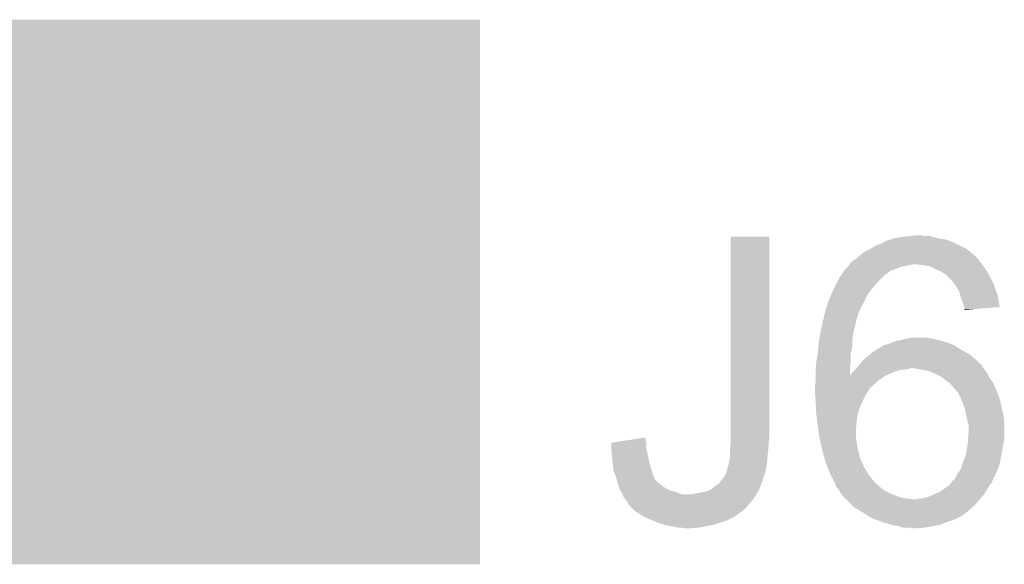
# Model space of a CAD drawing. Extents: x -52 to 48, y -3 to 57.
# Tile 77 of 96: x 17.39 to 20.75, y 38.42 to 40.27. Entities that reach past the tile are written whole.
import ezdxf

# ---------------------------------------------------------------- set-up
doc = ezdxf.new("R2010")
doc.units = 0
doc.layers.get('0').update_dxf_attribs({"linetype": 'CONTINUOUS'})
doc.layers.add('CLICK_SHIELD_FOR_RED_PITAYA_010', color=11, linetype='CONTINUOUS')
doc.layers.add('CLICK_SHIELD_FOR_RED_PITAYA_012', color=8, linetype='CONTINUOUS')

# ---------------------------------------------------------------- blocks, each defined once
blk = doc.blocks.new('SQUARE_104')
blk.add_solid([(0.9271, 0.9271), (0.9271, -0.9271), (-0.9271, 0.9271), (-0.9271, -0.9271)])

msp = doc.modelspace()

# ---------------------------------------------------------------- linework, layer by layer
at = {"layer": 'CLICK_SHIELD_FOR_RED_PITAYA_010'}
for points in [[(19.81454, 38.86708), (19.81457, 39.532528), (19.94662, 38.86708), (19.94662, 39.532528)], [(19.81457, 39.532528), (19.814572, 39.53256), (19.94662, 39.532528), (19.814572, 39.53256)], [(20.32762, 39.5097), (20.347942, 39.519862), (20.58162, 39.5097), (20.55723, 39.519862)], [(20.347942, 39.519862), (20.356396, 39.522398), (20.55723, 39.519862), (20.551142, 39.522398)], [(20.356396, 39.522398), (20.373338, 39.52748), (20.551142, 39.522398), (20.52066, 39.52748)], [(20.373338, 39.52748), (20.398738, 39.53256), (20.52066, 39.52748), (20.502036, 39.53256)], [(20.398738, 39.53256), (20.42414, 39.5351), (20.502036, 39.53256), (20.492724, 39.5351)], [(20.42414, 39.5351), (20.452056, 39.537638), (20.472404, 39.5351), (20.464782, 39.537638)], [(20.452056, 39.537638), (20.452078, 39.53764), (20.464782, 39.537638), (20.452078, 39.53764)], [(20.256502, 39.471602), (20.271742, 39.48176), (20.642578, 39.471602), (20.63039, 39.48176)], [(20.271742, 39.48176), (20.27682, 39.4843), (20.63039, 39.48176), (20.62734, 39.4843)], [(20.27682, 39.4843), (20.286978, 39.48938), (20.62734, 39.4843), (20.61972, 39.48938)], [(20.286978, 39.48938), (20.295098, 39.494458), (20.61972, 39.48938), (20.612102, 39.494458)], [(20.295098, 39.494458), (20.307288, 39.50208), (20.612102, 39.494458), (20.59686, 39.50208)], [(20.307288, 39.50208), (20.32762, 39.5097), (20.59686, 39.50208), (20.58162, 39.5097)], [(20.223482, 39.44366), (20.22602, 39.4462), (20.667346, 39.44366), (20.66544, 39.4462)], [(20.22602, 39.4462), (20.231102, 39.451282), (20.66544, 39.4462), (20.662052, 39.451282)], [(20.231102, 39.451282), (20.235332, 39.45382), (20.662052, 39.451282), (20.66036, 39.45382)], [(20.235332, 39.45382), (20.243802, 39.458902), (20.66036, 39.45382), (20.655278, 39.458902)], [(20.243802, 39.458902), (20.2565, 39.4716), (20.655278, 39.458902), (20.64258, 39.4716)], [(20.2565, 39.4716), (20.256502, 39.471602), (20.64258, 39.4716), (20.642578, 39.471602)], [(20.193254, 39.40556), (20.202142, 39.418258), (20.345404, 39.40556), (20.360638, 39.418258)], [(20.202142, 39.418258), (20.205698, 39.423338), (20.360638, 39.418258), (20.37842, 39.423338)], [(20.205698, 39.423338), (20.205702, 39.423342), (20.37842, 39.423338), (20.378428, 39.423342)], [(20.205702, 39.423342), (20.213316, 39.430958), (20.378428, 39.423342), (20.396198, 39.430958)], [(20.213316, 39.430958), (20.215858, 39.4335), (20.396198, 39.430958), (20.41144, 39.4335)], [(20.215858, 39.4335), (20.21586, 39.433502), (20.41144, 39.4335), (20.411448, 39.433502)], [(20.21586, 39.433502), (20.21967, 39.43858), (20.411448, 39.433502), (20.436838, 39.43858)], [(20.21967, 39.43858), (20.223482, 39.44366), (20.671156, 39.43858), (20.667346, 39.44366)], [(20.472398, 39.43604), (20.447002, 39.43858), (20.673062, 39.43604), (20.671156, 39.43858)], [(20.495258, 39.430962), (20.472398, 39.43604), (20.67687, 39.430962), (20.673062, 39.43604)], [(20.505426, 39.425878), (20.495258, 39.430962), (20.680682, 39.425878), (20.67687, 39.430962)], [(20.51558, 39.4208), (20.505426, 39.425878), (20.68373, 39.4208), (20.680682, 39.425878)], [(20.53337, 39.41318), (20.51558, 39.4208), (20.688302, 39.41318), (20.68373, 39.4208)], [(20.5486, 39.40302), (20.53337, 39.41318), (20.694398, 39.40302), (20.688302, 39.41318)], [(20.17545, 39.37508), (20.187922, 39.397942), (20.31238, 39.37508), (20.335242, 39.397942)], [(20.187922, 39.397942), (20.19325, 39.405554), (20.335242, 39.397942), (20.342854, 39.405554)], [(20.19325, 39.405554), (20.193254, 39.40556), (20.342854, 39.405554), (20.345404, 39.40556)], [(20.55114, 39.40048), (20.5486, 39.40302), (20.69592, 39.40048), (20.694398, 39.40302)], [(20.56638, 39.38524), (20.55114, 39.40048), (20.70354, 39.38524), (20.69592, 39.40048)], [(20.57654, 39.37254), (20.56638, 39.38524), (20.70989, 39.37254), (20.70354, 39.38524)], [(20.15744, 39.33698), (20.166818, 39.357302), (20.2819, 39.33698), (20.29714, 39.357302)], [(20.166818, 39.357302), (20.17268, 39.37), (20.29714, 39.357302), (20.308024, 39.37)], [(20.17268, 39.37), (20.17545, 39.37508), (20.308024, 39.37), (20.31238, 39.37508)], [(20.578236, 39.369998), (20.57654, 39.37254), (20.71116, 39.369998), (20.70989, 39.37254)], [(20.586698, 39.357302), (20.578236, 39.369998), (20.715696, 39.357302), (20.71116, 39.369998)], [(20.59432, 39.34206), (20.586698, 39.357302), (20.721138, 39.34206), (20.715696, 39.357302)], [(20.14474, 39.306502), (20.146854, 39.31158), (20.26643, 39.306502), (20.2692, 39.31158)], [(20.146854, 39.31158), (20.157438, 39.336978), (20.2692, 39.31158), (20.2819, 39.336978)], [(20.157438, 39.336978), (20.15744, 39.33698), (20.2819, 39.336978), (20.2819, 39.33698)], [(20.596498, 39.334438), (20.59432, 39.34206), (20.72386, 39.334438), (20.721138, 39.34206)], [(20.5994, 39.32428), (20.596498, 39.334438), (20.725758, 39.32428), (20.72386, 39.334438)], [(20.60448, 39.309038), (20.5994, 39.32428), (20.728602, 39.309038), (20.725758, 39.32428)], [(20.13458, 39.27094), (20.13748, 39.281096), (20.24888, 39.27094), (20.253958, 39.281096)], [(20.13748, 39.281096), (20.138206, 39.283634), (20.253958, 39.281096), (20.25396, 39.283634)], [(20.138206, 39.283634), (20.14474, 39.306502), (20.25396, 39.283634), (20.26643, 39.306502)], [(20.609558, 39.296342), (20.60448, 39.309038), (20.730972, 39.296342), (20.728602, 39.309038)], [(20.610196, 39.293798), (20.609558, 39.296342), (20.731446, 39.293798), (20.730972, 39.296342)], [(20.6121, 39.286182), (20.610196, 39.293798), (20.641664, 39.286182), (20.731446, 39.293798)], [(20.6121, 39.283674), (20.6121, 39.286182), (20.6121, 39.283674), (20.641664, 39.286182)], [(20.12696, 39.23792), (20.130476, 39.25316), (20.24075, 39.23792), (20.2438, 39.25316)], [(20.130476, 39.25316), (20.13282, 39.26332), (20.2438, 39.25316), (20.246342, 39.26332)], [(20.13282, 39.26332), (20.134578, 39.270938), (20.246342, 39.26332), (20.24888, 39.270938)], [(20.134578, 39.270938), (20.13458, 39.27094), (20.24888, 39.270938), (20.24888, 39.27094)], [(20.11934, 39.20236), (20.121516, 39.212518), (20.232188, 39.20236), (20.23364, 39.212518)], [(20.121516, 39.212518), (20.124782, 39.22776), (20.23364, 39.212518), (20.238718, 39.22776)], [(20.124782, 39.22776), (20.12696, 39.23792), (20.238718, 39.22776), (20.24075, 39.23792)], [(20.11426, 39.16934), (20.115432, 39.176958), (20.22856, 39.16934), (20.22856, 39.176958)], [(20.115432, 39.176958), (20.11934, 39.20236), (20.22856, 39.176958), (20.232188, 39.20236)], [(20.36826, 39.174422), (20.386038, 39.1795), (20.544786, 39.174422), (20.528282, 39.1795)], [(20.386038, 39.1795), (20.397468, 39.18204), (20.528282, 39.1795), (20.515582, 39.18204)], [(20.397468, 39.18204), (20.4089, 39.18458), (20.515582, 39.18204), (20.50796, 39.18458)], [(20.4089, 39.18458), (20.42159, 39.187118), (20.50796, 39.18458), (20.500342, 39.187118)], [(20.42159, 39.187118), (20.4216, 39.18712), (20.500342, 39.187118), (20.490182, 39.18712)], [(20.4216, 39.18712), (20.434302, 39.18966), (20.490182, 39.18712), (20.477482, 39.18966)], [(20.11172, 39.138858), (20.1132, 39.156638), (20.224608, 39.138858), (20.22856, 39.156638)], [(20.1132, 39.156638), (20.11426, 39.16934), (20.22856, 39.156638), (20.22856, 39.16934)], [(20.287824, 39.13124), (20.30476, 39.14394), (20.62987, 39.13124), (20.607654, 39.14394)], [(20.30476, 39.14394), (20.31695, 39.151562), (20.607654, 39.14394), (20.594318, 39.151562)], [(20.31695, 39.151562), (20.325074, 39.15664), (20.594318, 39.151562), (20.5867, 39.15664)], [(20.325074, 39.15664), (20.327626, 39.156646), (20.5867, 39.15664), (20.586692, 39.156646)], [(20.327626, 39.156646), (20.33016, 39.15918), (20.586692, 39.156646), (20.58289, 39.15918)], [(20.33016, 39.15918), (20.33396, 39.161718), (20.58289, 39.15918), (20.579082, 39.161718)], [(20.33396, 39.161718), (20.337772, 39.164262), (20.579082, 39.161718), (20.573148, 39.164262)], [(20.337772, 39.164262), (20.350482, 39.166802), (20.573148, 39.164262), (20.567224, 39.166802)], [(20.350482, 39.166802), (20.356402, 39.16934), (20.567224, 39.166802), (20.561302, 39.16934)], [(20.356402, 39.16934), (20.36826, 39.174422), (20.561302, 39.16934), (20.544786, 39.174422)], [(20.10664, 39.10838), (20.107062, 39.11092), (20.223224, 39.10838), (20.22348, 39.11092)], [(20.107062, 39.11092), (20.110872, 39.133778), (20.22348, 39.11092), (20.22348, 39.133778)], [(20.110872, 39.133778), (20.11172, 39.138858), (20.22348, 39.133778), (20.224608, 39.138858)], [(20.255772, 39.10076), (20.26666, 39.113462), (20.662896, 39.10076), (20.6502, 39.113462)], [(20.26666, 39.113462), (20.269622, 39.116002), (20.6502, 39.113462), (20.64766, 39.116002)], [(20.269622, 39.116002), (20.284438, 39.1287), (20.64766, 39.116002), (20.632836, 39.1287)], [(20.284438, 39.1287), (20.287824, 39.13124), (20.632836, 39.1287), (20.62987, 39.13124)], [(20.1041, 39.08044), (20.104562, 39.085522), (20.220952, 39.08044), (20.22094, 39.085522)], [(20.1041, 39.060166), (20.1041, 39.08044), (20.220998, 39.060166), (20.220952, 39.08044)], [(20.104562, 39.085522), (20.10664, 39.10838), (20.22094, 39.085522), (20.223224, 39.10838)], [(20.228562, 39.070282), (20.23618, 39.0779), (20.365724, 39.070282), (20.386042, 39.0779)], [(20.23618, 39.0779), (20.23872, 39.08044), (20.386042, 39.0779), (20.40636, 39.08044)], [(20.23872, 39.08044), (20.240838, 39.082982), (20.40636, 39.08044), (20.421602, 39.082982)], [(20.240838, 39.082982), (20.242952, 39.08552), (20.421602, 39.082982), (20.426684, 39.08552)], [(20.242952, 39.08552), (20.2493, 39.093138), (20.6756, 39.08552), (20.670522, 39.093138)], [(20.2493, 39.093138), (20.25142, 39.09568), (20.670522, 39.093138), (20.669252, 39.09568)], [(20.25142, 39.09568), (20.253592, 39.098216), (20.669252, 39.09568), (20.667982, 39.098216)], [(20.253592, 39.098216), (20.255768, 39.100754), (20.667982, 39.098216), (20.665446, 39.100754)], [(20.255768, 39.100754), (20.255772, 39.10076), (20.665446, 39.100754), (20.662896, 39.10076)], [(20.46478, 39.08044), (20.434298, 39.08552), (20.679412, 39.08044), (20.6756, 39.08552)], [(20.490182, 39.075358), (20.46478, 39.08044), (20.683226, 39.075358), (20.679412, 39.08044)], [(20.513018, 39.06521), (20.490182, 39.075358), (20.69084, 39.06521), (20.683226, 39.075358)], [(20.1041, 39.06012), (20.1041, 39.060166), (20.34286, 39.06012), (20.342962, 39.060166)], [(20.1041, 39.04488), (20.1041, 39.06012), (20.32, 39.04488), (20.34286, 39.06012)], [(20.1041, 39.039802), (20.1041, 39.04488), (20.314286, 39.039802), (20.32, 39.04488)], [(20.220998, 39.060166), (20.22348, 39.06266), (20.342962, 39.060166), (20.348574, 39.06266)], [(20.22348, 39.06266), (20.22856, 39.07028), (20.348574, 39.06266), (20.36572, 39.07028)], [(20.22856, 39.07028), (20.228562, 39.070282), (20.36572, 39.07028), (20.365724, 39.070282)], [(20.51304, 39.0652), (20.513018, 39.06521), (20.690846, 39.0652), (20.69084, 39.06521)], [(20.533358, 39.05504), (20.51304, 39.0652), (20.69491, 39.05504), (20.690846, 39.0652)], [(20.536396, 39.05251), (20.533358, 39.05504), (20.695922, 39.05251), (20.69491, 39.05504)], [(20.548602, 39.042338), (20.536396, 39.05251), (20.704052, 39.042338), (20.695922, 39.05251)], [(20.552836, 39.039798), (20.548602, 39.042338), (20.706082, 39.039798), (20.704052, 39.042338)], [(20.10156, 39.024562), (20.1041, 39.039802), (20.297142, 39.024562), (20.314286, 39.039802)], [(20.10156, 39.02456), (20.10156, 39.024562), (20.29714, 39.02456), (20.297142, 39.024562)], [(20.10156, 39.014402), (20.10156, 39.02456), (20.286982, 39.014402), (20.29714, 39.02456)], [(20.10156, 39.011858), (20.10156, 39.014402), (20.285454, 39.011858), (20.286982, 39.014402)], [(20.102158, 39.0017), (20.10156, 39.011858), (20.27936, 39.0017), (20.285454, 39.011858)], [(20.561302, 39.034718), (20.552836, 39.039798), (20.708622, 39.034718), (20.706082, 39.039798)], [(20.566382, 39.027098), (20.561302, 39.034718), (20.712432, 39.027098), (20.708622, 39.034718)], [(20.56892, 39.02456), (20.566382, 39.027098), (20.7137, 39.02456), (20.712432, 39.027098)], [(20.58472, 39.00678), (20.56892, 39.02456), (20.72132, 39.00678), (20.7137, 39.02456)], [(20.103204, 38.983918), (20.102158, 39.0017), (20.2692, 38.983918), (20.27936, 39.0017)], [(20.1044, 38.9636), (20.103204, 38.983918), (20.25904, 38.9636), (20.2692, 38.983918)], [(20.589242, 39.00169), (20.58472, 39.00678), (20.72323, 39.00169), (20.72132, 39.00678)], [(20.596858, 38.986462), (20.589242, 39.00169), (20.728938, 38.986462), (20.72323, 39.00169)], [(20.60194, 38.976298), (20.596858, 38.986462), (20.731844, 38.976298), (20.728938, 38.986462)], [(20.60471, 38.968682), (20.60194, 38.976298), (20.73402, 38.968682), (20.731844, 38.976298)], [(20.106044, 38.93566), (20.1044, 38.9636), (20.248882, 38.93566), (20.25904, 38.9636)], [(20.6121, 38.948358), (20.60471, 38.968682), (20.738538, 38.948358), (20.73402, 38.968682)], [(20.61718, 38.92296), (20.6121, 38.948358), (20.74418, 38.92296), (20.738538, 38.948358)], [(20.10664, 38.9255), (20.106044, 38.93566), (20.247032, 38.9255), (20.248882, 38.93566)], [(20.108864, 38.907722), (20.10664, 38.9255), (20.2438, 38.907722), (20.247032, 38.9255)], [(20.11172, 38.88486), (20.108864, 38.907722), (20.242166, 38.88486), (20.2438, 38.907722)], [(20.617182, 38.922958), (20.61718, 38.92296), (20.74418, 38.922958), (20.74418, 38.92296)], [(20.622262, 38.9001), (20.617182, 38.922958), (20.746468, 38.9001), (20.74418, 38.922958)], [(20.113536, 38.87216), (20.11172, 38.88486), (20.24126, 38.87216), (20.242166, 38.88486)], [(20.623108, 38.897562), (20.622262, 38.9001), (20.74672, 38.897562), (20.746468, 38.9001)], [(20.6248, 38.892476), (20.623108, 38.897562), (20.74672, 38.892476), (20.74672, 38.897562)], [(20.6248, 38.86708), (20.6248, 38.892476), (20.74672, 38.86708), (20.74672, 38.892476)], [(19.45831, 38.839138), (19.52498, 38.849264), (19.524982, 38.839138), (19.52498, 38.849264)], [(19.81454, 38.846758), (19.81454, 38.86708), (19.94662, 38.846758), (19.94662, 38.86708)], [(19.81454, 38.836598), (19.81454, 38.846758), (19.94408, 38.836598), (19.94662, 38.846758)], [(20.1168, 38.849302), (20.113536, 38.87216), (20.24126, 38.849302), (20.24126, 38.87216)], [(20.1168, 38.8493), (20.1168, 38.849302), (20.241262, 38.8493), (20.24126, 38.849302)], [(20.120318, 38.83406), (20.1168, 38.8493), (20.2438, 38.83406), (20.241262, 38.8493)], [(20.62226, 38.82898), (20.623106, 38.841678), (20.743896, 38.82898), (20.74672, 38.841678)], [(20.623106, 38.841678), (20.6248, 38.86708), (20.74672, 38.841678), (20.74672, 38.86708)], [(19.40814, 38.806118), (19.408144, 38.811198), (19.52865, 38.806118), (19.52752, 38.811198)], [(19.408144, 38.811198), (19.408166, 38.831516), (19.52752, 38.811198), (19.52752, 38.831516)], [(19.408166, 38.831516), (19.408168, 38.831522), (19.52752, 38.831516), (19.52752, 38.831522)], [(19.408168, 38.831522), (19.45831, 38.839138), (19.52752, 38.831522), (19.524982, 38.839138)], [(19.812, 38.80612), (19.813778, 38.8239), (19.942302, 38.80612), (19.94408, 38.8239)], [(19.813778, 38.8239), (19.81454, 38.831518), (19.94408, 38.8239), (19.94408, 38.831518)], [(19.81454, 38.831518), (19.81454, 38.836598), (19.94408, 38.831518), (19.94408, 38.836598)], [(20.12442, 38.816282), (20.120318, 38.83406), (20.24634, 38.816282), (20.2438, 38.83406)], [(20.12442, 38.81628), (20.12442, 38.816282), (20.246342, 38.81628), (20.24634, 38.816282)], [(20.13204, 38.7858), (20.12442, 38.81628), (20.25396, 38.7858), (20.246342, 38.81628)], [(20.617178, 38.795958), (20.620696, 38.81882), (20.737482, 38.795958), (20.74164, 38.81882)], [(20.620696, 38.81882), (20.62226, 38.82898), (20.74164, 38.81882), (20.743896, 38.82898)], [(19.409918, 38.78834), (19.40814, 38.806118), (19.5326, 38.78834), (19.52865, 38.806118)], [(19.41068, 38.78072), (19.409918, 38.78834), (19.534124, 38.78072), (19.5326, 38.78834)], [(19.412656, 38.76294), (19.41068, 38.78072), (19.53768, 38.76294), (19.534124, 38.78072)], [(19.80946, 38.76802), (19.812, 38.783262), (19.939, 38.76802), (19.94027, 38.783262)], [(19.812, 38.7985), (19.812, 38.80612), (19.94154, 38.7985), (19.942302, 38.80612)], [(19.812, 38.783262), (19.812, 38.7985), (19.94027, 38.783262), (19.94154, 38.7985)], [(20.135088, 38.775642), (20.13204, 38.7858), (20.256498, 38.775642), (20.25396, 38.7858)], [(20.13966, 38.760398), (20.135088, 38.775642), (20.264122, 38.760398), (20.256498, 38.775642)], [(20.60702, 38.76802), (20.617178, 38.795958), (20.732402, 38.76802), (20.737482, 38.795958)], [(19.41548, 38.73754), (19.412656, 38.76294), (19.5453, 38.73754), (19.53768, 38.76294)], [(19.80184, 38.737544), (19.801842, 38.740084), (19.934308, 38.737544), (19.9347, 38.740084)], [(19.801842, 38.740084), (19.804382, 38.745162), (19.9347, 38.740084), (19.935482, 38.745162)], [(19.804382, 38.745162), (19.80692, 38.75532), (19.935482, 38.745162), (19.937044, 38.75532)], [(19.80692, 38.75532), (19.80946, 38.76802), (19.937044, 38.75532), (19.939, 38.76802)], [(20.14169, 38.755324), (20.13966, 38.760398), (20.266658, 38.755324), (20.264122, 38.760398)], [(20.142706, 38.752784), (20.14169, 38.755324), (20.26666, 38.752784), (20.266658, 38.755324)], [(20.145756, 38.745162), (20.142706, 38.752784), (20.271738, 38.745162), (20.26666, 38.752784)], [(20.14982, 38.735), (20.145756, 38.745162), (20.27682, 38.735), (20.271738, 38.745162)], [(20.592148, 38.73246), (20.599398, 38.74261), (20.72132, 38.73246), (20.724702, 38.74261)], [(20.599398, 38.74261), (20.605494, 38.762938), (20.724702, 38.74261), (20.731478, 38.762938)], [(20.605494, 38.762938), (20.60702, 38.76802), (20.731478, 38.762938), (20.732402, 38.76802)], [(19.41576, 38.735004), (19.41548, 38.73754), (19.546146, 38.735004), (19.5453, 38.73754)], [(19.42338, 38.717222), (19.41576, 38.735004), (19.552074, 38.717222), (19.546146, 38.735004)], [(19.424108, 38.71468), (19.42338, 38.717222), (19.55292, 38.71468), (19.552074, 38.717222)], [(19.427006, 38.70453), (19.424108, 38.71468), (19.558002, 38.70453), (19.55292, 38.71468)], [(19.783426, 38.70452), (19.79676, 38.722292), (19.92376, 38.70452), (19.929682, 38.722292)], [(19.79676, 38.722292), (19.800992, 38.734998), (19.929682, 38.722292), (19.933918, 38.734998)], [(19.800992, 38.734998), (19.80184, 38.737544), (19.933918, 38.734998), (19.934308, 38.737544)], [(20.155262, 38.722302), (20.14982, 38.735), (20.284438, 38.722302), (20.27682, 38.735)], [(20.15744, 38.71722), (20.155262, 38.722302), (20.288504, 38.71722), (20.284438, 38.722302)], [(20.161796, 38.7096), (20.15744, 38.71722), (20.2946, 38.7096), (20.288504, 38.71722)], [(20.1676, 38.699442), (20.161796, 38.7096), (20.303066, 38.699442), (20.2946, 38.7096)], [(20.573984, 38.70198), (20.579078, 38.709598), (20.70608, 38.70198), (20.70989, 38.709598)], [(20.579078, 38.709598), (20.5867, 38.724832), (20.70989, 38.709598), (20.717506, 38.724832)], [(20.5867, 38.724832), (20.592148, 38.73246), (20.717506, 38.724832), (20.72132, 38.73246)], [(19.429912, 38.694358), (19.427006, 38.70453), (19.568164, 38.694358), (19.558002, 38.70453)], [(19.430638, 38.691818), (19.429912, 38.694358), (19.57323, 38.691818), (19.568164, 38.694358)], [(19.432814, 38.684198), (19.430638, 38.691818), (19.580862, 38.684198), (19.57323, 38.691818)], [(19.433538, 38.68166), (19.432814, 38.684198), (19.585094, 38.68166), (19.580862, 38.684198)], [(19.43557, 38.67658), (19.433538, 38.68166), (19.59356, 38.67658), (19.585094, 38.68166)], [(19.438618, 38.668958), (19.43557, 38.67658), (19.608802, 38.668958), (19.59356, 38.67658)], [(19.740882, 38.66896), (19.749336, 38.674034), (19.910212, 38.66896), (19.913596, 38.674034)], [(19.749336, 38.674034), (19.753572, 38.676576), (19.913596, 38.674034), (19.9136, 38.676576)], [(19.753572, 38.676576), (19.753582, 38.676582), (19.9136, 38.676576), (19.913602, 38.676582)], [(19.753582, 38.676582), (19.75866, 38.68166), (19.913602, 38.676582), (19.915448, 38.68166)], [(19.75866, 38.68166), (19.773902, 38.691822), (19.915448, 38.68166), (19.919142, 38.691822)], [(19.773902, 38.691822), (19.783426, 38.70452), (19.919142, 38.691822), (19.92376, 38.70452)], [(20.169294, 38.694362), (20.1676, 38.699442), (20.307298, 38.694362), (20.303066, 38.699442)], [(20.17268, 38.684192), (20.169294, 38.694362), (20.319504, 38.684192), (20.307298, 38.694362)], [(20.18284, 38.67149), (20.17268, 38.684192), (20.334746, 38.67149), (20.319504, 38.684192)], [(20.52574, 38.66388), (20.54479, 38.67658), (20.682902, 38.66388), (20.69084, 38.67658)], [(20.54479, 38.67658), (20.5486, 38.67912), (20.69084, 38.67658), (20.692362, 38.67912)], [(20.5486, 38.67912), (20.561298, 38.689278), (20.692362, 38.67912), (20.698458, 38.689278)], [(20.561298, 38.689278), (20.565118, 38.69437), (20.698458, 38.689278), (20.703538, 38.69437)], [(20.565118, 38.69437), (20.568916, 38.699428), (20.703538, 38.69437), (20.706072, 38.699428)], [(20.568916, 38.699436), (20.568926, 38.701958), (20.706078, 38.699436), (20.706078, 38.701958)], [(20.568916, 38.699428), (20.568916, 38.699436), (20.706072, 38.699428), (20.706078, 38.699436)], [(20.568926, 38.701958), (20.573064, 38.701976), (20.706078, 38.701958), (20.70608, 38.701976)], [(20.573064, 38.701976), (20.573984, 38.70198), (20.70608, 38.701976), (20.70608, 38.70198)], [(19.43862, 38.668948), (19.438618, 38.668958), (19.608838, 38.668948), (19.608802, 38.668958)], [(19.441666, 38.66388), (19.43862, 38.668948), (19.62658, 38.66388), (19.608838, 38.668948)], [(19.44624, 38.656262), (19.441666, 38.66388), (19.6469, 38.656262), (19.62658, 38.66388)], [(19.446242, 38.65626), (19.44624, 38.656262), (19.646904, 38.65626), (19.6469, 38.656262)], [(19.447258, 38.65372), (19.446242, 38.65626), (19.900902, 38.65372), (19.902424, 38.65626)], [(19.45132, 38.643564), (19.447258, 38.65372), (19.89413, 38.643564), (19.900902, 38.65372)], [(19.456402, 38.63848), (19.45132, 38.643564), (19.89074, 38.63848), (19.89413, 38.643564)], [(19.685002, 38.65626), (19.7104, 38.66134), (19.902424, 38.65626), (19.905472, 38.66134)], [(19.7104, 38.66134), (19.725642, 38.663882), (19.905472, 38.66134), (19.906996, 38.663882)], [(19.725642, 38.663882), (19.733264, 38.666422), (19.906996, 38.663882), (19.90852, 38.666422)], [(19.733264, 38.666422), (19.740882, 38.66896), (19.90852, 38.666422), (19.910212, 38.66896)], [(20.184108, 38.66896), (20.18284, 38.67149), (20.337782, 38.66896), (20.334746, 38.67149)], [(20.187918, 38.661344), (20.184108, 38.66896), (20.353014, 38.661344), (20.337782, 38.66896)], [(20.190456, 38.6588), (20.187918, 38.661344), (20.3581, 38.6588), (20.353014, 38.661344)], [(20.192998, 38.65625), (20.190456, 38.6588), (20.364476, 38.65625), (20.3581, 38.6588)], [(20.195538, 38.651184), (20.192998, 38.65625), (20.37714, 38.651184), (20.364476, 38.65625)], [(20.198082, 38.64864), (20.195538, 38.651184), (20.383498, 38.64864), (20.37714, 38.651184)], [(20.203162, 38.64356), (20.198082, 38.64864), (20.401278, 38.64356), (20.383498, 38.64864)], [(20.205702, 38.64102), (20.203162, 38.64356), (20.41906, 38.64102), (20.401278, 38.64356)], [(20.208242, 38.63848), (20.205702, 38.64102), (20.43938, 38.63848), (20.41906, 38.64102)], [(20.446996, 38.63848), (20.452076, 38.641018), (20.6629, 38.63848), (20.665074, 38.641018)], [(20.452076, 38.641018), (20.464778, 38.64102), (20.665074, 38.641018), (20.665076, 38.64102)], [(20.464778, 38.64102), (20.485098, 38.6461), (20.665076, 38.64102), (20.669432, 38.6461)], [(20.485098, 38.6461), (20.50288, 38.65372), (20.669432, 38.6461), (20.675964, 38.65372)], [(20.50288, 38.65372), (20.50859, 38.656258), (20.675964, 38.65372), (20.67814, 38.656258)], [(20.50859, 38.656258), (20.52574, 38.66388), (20.67814, 38.656258), (20.682902, 38.66388)], [(19.458938, 38.635942), (19.456402, 38.63848), (19.888624, 38.635942), (19.89074, 38.63848)], [(19.464018, 38.628322), (19.458938, 38.635942), (19.882274, 38.628322), (19.888624, 38.635942)], [(19.46656, 38.623242), (19.464018, 38.628322), (19.87804, 38.623242), (19.882274, 38.628322)], [(19.466562, 38.62324), (19.46656, 38.623242), (19.87804, 38.62324), (19.87804, 38.623242)], [(19.47164, 38.61562), (19.466562, 38.62324), (19.871508, 38.61562), (19.87804, 38.62324)], [(19.481802, 38.605458), (19.47164, 38.61562), (19.862798, 38.605458), (19.871508, 38.61562)], [(19.486878, 38.600382), (19.481802, 38.605458), (19.856028, 38.600382), (19.862798, 38.605458)], [(20.228562, 38.61816), (20.208242, 38.63848), (20.64512, 38.61816), (20.6629, 38.63848)], [(20.233638, 38.613082), (20.228562, 38.61816), (20.639406, 38.613082), (20.64512, 38.61816)], [(20.258022, 38.597842), (20.233638, 38.613082), (20.622262, 38.597842), (20.639406, 38.613082)], [(19.502122, 38.59022), (19.486878, 38.600382), (19.84248, 38.59022), (19.856028, 38.600382)], [(19.517358, 38.580062), (19.502122, 38.59022), (19.827246, 38.580062), (19.84248, 38.59022)], [(19.529216, 38.57498), (19.517358, 38.580062), (19.819626, 38.57498), (19.827246, 38.580062)], [(19.529224, 38.574976), (19.529216, 38.57498), (19.817074, 38.574976), (19.819626, 38.57498)], [(19.53514, 38.57244), (19.529224, 38.574976), (19.813274, 38.57244), (19.817074, 38.574976)], [(19.541238, 38.5699), (19.53514, 38.57244), (19.80947, 38.5699), (19.813274, 38.57244)], [(20.286474, 38.58006), (20.258022, 38.597842), (20.599406, 38.58006), (20.622262, 38.597842)], [(20.286484, 38.580054), (20.286474, 38.58006), (20.594314, 38.580054), (20.599406, 38.58006)], [(20.290542, 38.577518), (20.286484, 38.580054), (20.591776, 38.577518), (20.594314, 38.580054)], [(20.294598, 38.574982), (20.290542, 38.577518), (20.586704, 38.574982), (20.591776, 38.577518)], [(20.31493, 38.567358), (20.294598, 38.574982), (20.571458, 38.567358), (20.586704, 38.574982)], [(19.553436, 38.564818), (19.541238, 38.5699), (19.79676, 38.564818), (19.80947, 38.5699)], [(19.565622, 38.55974), (19.553436, 38.564818), (19.77898, 38.55974), (19.79676, 38.564818)], [(19.588484, 38.55212), (19.565622, 38.55974), (19.756118, 38.55212), (19.77898, 38.55974)], [(19.596098, 38.549582), (19.588484, 38.55212), (19.743428, 38.549582), (19.756118, 38.55212)], [(19.611346, 38.54704), (19.596098, 38.549582), (19.73072, 38.54704), (19.743428, 38.549582)], [(19.62658, 38.5445), (19.611346, 38.54704), (19.71675, 38.5445), (19.73072, 38.54704)], [(19.639278, 38.54196), (19.62658, 38.5445), (19.70278, 38.54196), (19.71675, 38.5445)], [(19.657058, 38.539422), (19.649436, 38.54196), (19.669786, 38.539422), (19.70278, 38.54196)], [(19.669762, 38.53942), (19.657058, 38.539422), (19.669762, 38.53942), (19.669786, 38.539422)], [(20.32847, 38.56228), (20.31493, 38.567358), (20.553678, 38.56228), (20.571458, 38.567358)], [(20.335238, 38.559742), (20.32847, 38.56228), (20.547332, 38.559742), (20.553678, 38.56228)], [(20.35556, 38.554658), (20.335238, 38.559742), (20.534622, 38.554658), (20.547332, 38.559742)], [(20.36318, 38.55212), (20.35556, 38.554658), (20.528278, 38.55212), (20.534622, 38.554658)], [(20.370798, 38.549582), (20.36318, 38.55212), (20.515588, 38.549582), (20.528278, 38.55212)], [(20.388576, 38.54704), (20.370798, 38.549582), (20.50288, 38.54704), (20.515588, 38.549582)], [(20.401276, 38.541962), (20.388576, 38.54704), (20.472412, 38.541962), (20.50288, 38.54704)], [(20.426676, 38.54196), (20.401276, 38.541962), (20.472402, 38.54196), (20.472412, 38.541962)], [(20.434298, 38.539422), (20.426676, 38.54196), (20.439408, 38.539422), (20.472402, 38.54196)], [(20.439382, 38.53942), (20.434298, 38.539422), (20.439382, 38.53942), (20.439408, 38.539422)]]:
    msp.add_solid(points, dxfattribs=at)

# ---------------------------------------------------------------- block references
at = {"layer": 'CLICK_SHIELD_FOR_RED_PITAYA_012'}
msp.add_blockref('SQUARE_104', (18.034, 39.3446), dxfattribs=at)

doc.saveas('drawing.dxf')
